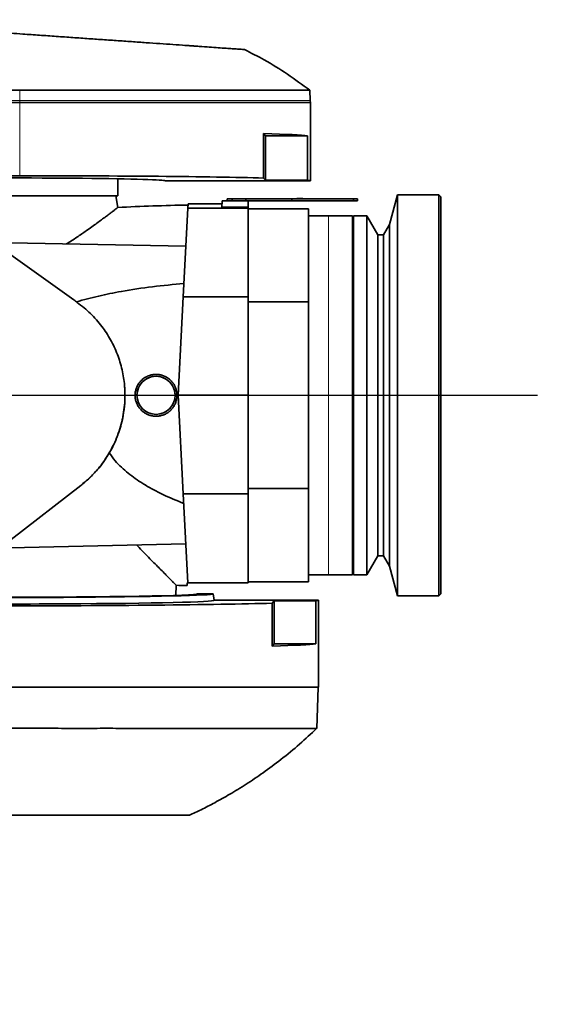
# Model space of a CAD drawing. Header units: millimetres. Extents: x 0 to 11920, y 0 to 8400.
# Tile 41 of 44: x 10255 to 10525, y 4829 to 5320. Entities that reach past the tile are written whole.
import ezdxf

# ---------------------------------------------------------------- set-up
doc = ezdxf.new("R2010")
doc.units = ezdxf.units.MM
doc.header["$LTSCALE"] = 20
doc.layers.add('THICK_LINE', color=7, linetype='Continuous')
doc.styles.add('SLDTEXTSTYLE0', font='TXT', dxfattribs={"width": 0.605})
doc.dimstyles.new('SLDDIMSTYLE0', dxfattribs={"dimtxt": 70, "dimasz": 70, "dimexe": 0, "dimexo": 0.0625, "dimgap": 17.5, "dimtad": 1, "dimdec": 4, "dimlfac": 20, "dimzin": 12, "dimdsep": 46, "dimtxsty": 'SLDTEXTSTYLE0', "dimsah": 1, "dimcen": 0.09, "dimadec": 1, "dimazin": 3, "dimtfac": 1, "dimtofl": 0, "dimtmove": 0, "dimatfit": 3, "dimfxl": 1, "dimfrac": 2, "dimtolj": 1, "dimtzin": 12, "dimarcsym": 0})
doc.dimstyles.new('SLDDIMSTYLE1', dxfattribs={"dimtxt": 70, "dimasz": 70, "dimexe": 0, "dimexo": 0.0625, "dimgap": 17.5, "dimtad": 1, "dimdec": 1, "dimrnd": 1e-09, "dimzin": 12, "dimdsep": 46, "dimtxsty": 'SLDTEXTSTYLE0', "dimsah": 1, "dimcen": 0, "dimadec": 0, "dimazin": 3, "dimtfac": 1, "dimtofl": 0, "dimtmove": 0, "dimatfit": 3, "dimfxl": 1, "dimfrac": 2, "dimtolj": 1, "dimtzin": 12, "dimarcsym": 0})

# ---------------------------------------------------------------- blocks, each defined once
blk = doc.blocks.new('_D')
at = {"layer": 'THICK_LINE'}
for p, q in [((6065.91, 5593.91), (5923.95, 5618.94)), ((10553.28, 5132.52), (11483.7, 5132.52))]:
    blk.add_line(p, q, dxfattribs=at)
blk.add_arc((8682.55, 5132.52), 2771.15, 360, 170, dxfattribs=at)
for points in [[(5953.49, 5613.73), (5976.34, 5680.65), (5956.69, 5684.37)], [(11453.7, 5132.52), (11462.82, 5202.64), (11442.82, 5202.39)]]:
    blk.add_solid(points, dxfattribs=at)
at = {"layer": 'THICK_LINE', "insert": (8832.85, 7991.69), "char_height": 70, "attachment_point": 1, "rotation": 355, "style": 'SLDTEXTSTYLE0'}
blk.add_mtext('170°', dxfattribs=at)
blk = doc.blocks.new('_D_1')
at = {"layer": 'THICK_LINE'}
for p, q in [((10553.28, 5132.52), (11483.72, 5132.52)), ((6065.91, 4671.14), (5923.93, 4646.11))]:
    blk.add_line(p, q, dxfattribs=at)
blk.add_arc((8682.55, 5132.52), 2771.17, 190, 360, dxfattribs=at)
for points in [[(11453.72, 5132.52), (11442.84, 5062.66), (11462.84, 5062.4)], [(5953.47, 4651.31), (5956.67, 4580.68), (5976.32, 4584.4)]]:
    blk.add_solid(points, dxfattribs=at)
at = {"layer": 'THICK_LINE', "insert": (8817.13, 2453.12), "char_height": 70, "attachment_point": 1, "rotation": 5, "style": 'SLDTEXTSTYLE0'}
blk.add_mtext('170°', dxfattribs=at)
blk = doc.blocks.new('_D_3')
at = {"layer": 'THICK_LINE'}
blk.add_line((10583.52, 6931.13), (8682.55, 5132.52), dxfattribs=at)
blk.add_solid([(10583.52, 6931.13), (10525.8, 6890.28), (10539.55, 6875.76)], dxfattribs=at)
at = {"layer": 'THICK_LINE', "insert": (9467.35, 5999.23), "char_height": 70, "attachment_point": 1, "rotation": 43.415, "style": 'SLDTEXTSTYLE0'}
blk.add_mtext('R2617', dxfattribs=at)

msp = doc.modelspace()

# ---------------------------------------------------------------- linework, layer by layer
at = {"color": 7, "linetype": 'Continuous', "lineweight": 35}
for p, q in [((10342.5362467, 5306.7070824), (10343.8029625, 5306.618505)), ((10343.8029625, 5306.618505), (10343.9289348, 5306.6096961)), ((10347.3426917, 5306.370983), (10344.9039141, 5306.5415189)), ((10348.6353183, 5306.2805937), (10347.3426917, 5306.370983)), ((10400.0118618, 5279.5242098), (10399.8313829, 5284.6924504)), ((10255.0467826, 5278.5242098), (10136.2813291, 5278.5242098)), ((10400.0467826, 5278.5242098), (10255.0467826, 5278.5242098)), ((10400.0467826, 5278.5242098), (10400.0118618, 5279.5242098)), ((10400.0467826, 5239.5242098), (10400.0467826, 5278.5242098)), ((10376.6677811, 5263.0532113), (10376.6677811, 5240.9023126)), ((10376.6677811, 5263.0532113), (10377.6967826, 5262.0242098)), ((10377.6967826, 5262.0242098), (10398.6608488, 5262.0242098)), ((10377.6967826, 5262.0242098), (10377.6967826, 5239.8733111)), ((10398.6608488, 5239.8733111), (10398.6608488, 5262.0242098)), ((10255.0467826, 5242.0551942), (10042.0280465, 5242.0551942)), ((10304.0467826, 5232.0242098), (10304.0467826, 5240.5307558)), ((10377.6967826, 5239.8733111), (10376.6677811, 5240.9023126)), ((10327.5467826, 5239.5242098), (10400.0467826, 5239.5242098)), ((10398.6608488, 5239.8733111), (10377.6967826, 5239.8733111)), ((10304.0467826, 5232.0242098), (10196.1780935, 5232.0242098)), ((10303.9917031, 5226.1652992), (10302.9586191, 5232.0242098)), ((10358.5467826, 5229.5242098), (10358.5467826, 5230.5242098)), ((10358.5467826, 5230.5242098), (10361.0467826, 5230.5242098)), ((10361.0467826, 5230.5242098), (10361.0467826, 5229.5242098)), ((10361.0467826, 5230.5242098), (10367.8651136, 5230.5242098)), ((10367.8651136, 5229.5242098), (10367.8651136, 5230.5242098)), ((10367.8651136, 5230.5242098), (10390.7467826, 5230.5242098)), ((10390.7467826, 5229.5242098), (10390.7467826, 5230.5242098)), ((10390.7467826, 5230.5242098), (10421.5467826, 5230.5242098)), ((10393.2467826, 5230.6242098), (10393.2467826, 5230.5242098)), ((10393.2467826, 5230.6242098), (10394.4967826, 5230.6242098)), ((10394.4967826, 5230.6242098), (10394.9967826, 5230.6242098)), ((10394.4967826, 5230.6242098), (10394.4967826, 5230.5242098)), ((10394.9967826, 5230.6242098), (10394.9967826, 5230.5242098)), ((10394.9967826, 5230.6242098), (10396.2467826, 5230.6242098)), ((10396.2467826, 5230.6242098), (10396.2467826, 5230.5242098)), ((10421.5467826, 5229.5242098), (10421.5467826, 5230.5242098)), ((10423.5467826, 5230.5242098), (10421.5467826, 5230.5242098)), ((10423.5467826, 5229.5242098), (10423.5467826, 5230.5242098)), ((10443.5467826, 5232.5242098), (10439.589084, 5217.7538775)), ((10464.0467826, 5232.5242098), (10443.5467826, 5232.5242098)), ((10443.5467826, 5232.5242098), (10443.5467826, 5132.5242098)), ((10465.0467826, 5231.5242098), (10464.0467826, 5232.5242098)), ((10464.0467826, 5132.5242098), (10464.0467826, 5232.5242098)), ((10465.0467826, 5231.5242098), (10465.0467826, 5132.5242098)), ((10338.9392733, 5225.8784943), (10336.6223611, 5181.6691746)), ((10339.0517255, 5228.0242098), (10338.9392733, 5225.8784943)), ((10369.0467826, 5225.8784943), (10338.9392733, 5225.8784943)), ((10356.0109476, 5228.0242098), (10339.0517255, 5228.0242098)), ((10356.0895593, 5229.5242098), (10355.9226457, 5226.3393093)), ((10369.0467826, 5226.3393093), (10355.9226457, 5226.3393093)), ((10356.0895593, 5229.5242098), (10369.0467826, 5229.5242098)), ((10369.0467826, 5226.3393093), (10369.0467826, 5229.5242098)), ((10369.0467826, 5229.5242098), (10390.7467826, 5229.5242098)), ((10369.0467826, 5226.3393093), (10369.0467826, 5225.8784943)), ((10369.0467826, 5225.8784943), (10369.0467826, 5181.6691746)), ((10390.7467826, 5229.5242098), (10421.5467826, 5229.5242098)), ((10421.5467826, 5229.5242098), (10423.5467826, 5229.5242098)), ((10399.0467826, 5225.5242098), (10369.0467826, 5225.5242098)), ((10399.0467826, 5225.5242098), (10399.0467826, 5179.075257)), ((10409.0467826, 5222.0242098), (10399.0467826, 5222.0242098)), ((10421.0467826, 5222.0242098), (10409.0467826, 5222.0242098)), ((10421.0467826, 5222.0242098), (10421.0467826, 5132.2005314)), ((10423.5655431, 5222.0242098), (10421.5467826, 5222.0242098)), ((10421.5467826, 5222.0242098), (10421.5467826, 5132.5242098)), ((10428.1467826, 5222.0242098), (10426.5273423, 5222.0242098)), ((10433.7350179, 5212.5242098), (10428.1467826, 5222.0242098)), ((10428.1467826, 5222.0242098), (10428.1467826, 5132.5242098)), ((10439.589084, 5217.7538775), (10436.4467826, 5212.5242098)), ((10439.589084, 5217.7538775), (10439.589084, 5132.5242098)), ((10421.5467826, 5212.5242098), (10421.0467826, 5212.5242098)), ((10436.4467826, 5212.5242098), (10433.7350179, 5212.5242098)), ((10433.7350179, 5212.5242098), (10433.7350179, 5132.5242098)), ((10436.4467826, 5212.5242098), (10436.4467826, 5132.5242098)), ((10337.9493622, 5206.9898646), (10250.0467826, 5208.5242098)), ((10282.0631414, 5180.0640497), (10250.6864821, 5202.5272825)), ((10336.6223611, 5181.6691746), (10334.0467826, 5132.5242098)), ((10369.0467826, 5181.6691746), (10336.6223611, 5181.6691746)), ((10369.0467826, 5181.6691746), (10369.0467826, 5132.5242098)), ((10283.725649, 5178.8754655), (10283.331158, 5179.1579163)), ((10369.0467826, 5179.075257), (10399.0467826, 5179.075257)), ((10399.0467826, 5179.075257), (10399.0467826, 5085.9731625)), ((10334.0467826, 5132.5242098), (10369.0467826, 5132.5242098)), ((10334.0467826, 5132.5242098), (10336.6223611, 5083.379245)), ((10369.0467826, 5132.5242098), (10369.0467826, 5083.379245)), ((10421.5467826, 5132.5242098), (10421.5467826, 5043.0242098)), ((10428.1467826, 5132.5242098), (10428.1467826, 5043.0242098)), ((10433.7350179, 5132.5242098), (10433.7350179, 5052.5242098)), ((10436.4467826, 5132.5242098), (10436.4467826, 5052.5242098)), ((10439.589084, 5132.5242098), (10439.589084, 5047.294542)), ((10443.5467826, 5132.5242098), (10443.5467826, 5032.5242098)), ((10464.0467826, 5032.5242098), (10464.0467826, 5132.5242098)), ((10465.0467826, 5132.5242098), (10465.0467826, 5033.5242098)), ((10421.0467826, 5132.2005314), (10421.0467826, 5043.0242098)), ((10299.7574952, 5103.7631069), (10300.3251687, 5104.7559758)), ((10250.7324351, 5060.6189225), (10285.4868699, 5087.576419)), ((10250.7324351, 5060.5265547), (10285.4868699, 5087.490511)), ((10369.0467826, 5083.379245), (10336.6223611, 5083.379245)), ((10336.6223611, 5083.379245), (10338.94691, 5039.0242098)), ((10399.0467826, 5085.9731625), (10369.0467826, 5085.9731625)), ((10369.0467826, 5083.379245), (10369.0467826, 5039.0242098)), ((10399.0467826, 5085.9731625), (10399.0467826, 5039.5242098)), ((10337.9252601, 5058.5184514), (10250.0467826, 5056.5242098)), ((10421.0467826, 5052.5242098), (10421.5467826, 5052.5242098)), ((10428.1467826, 5043.0242098), (10433.7350179, 5052.5242098)), ((10433.7350179, 5052.5242098), (10436.4467826, 5052.5242098)), ((10436.4467826, 5052.5242098), (10439.589084, 5047.294542)), ((10439.589084, 5047.294542), (10443.5467826, 5032.5242098)), ((10338.5467826, 5039.0242098), (10338.94691, 5039.0242098)), ((10338.5467826, 5037.6410229), (10338.5467826, 5039.0242098)), ((10338.94691, 5039.0242098), (10369.0467826, 5039.0242098)), ((10369.0467826, 5039.5242098), (10399.0467826, 5039.5242098)), ((10399.0467826, 5043.0242098), (10409.0467826, 5043.0242098)), ((10409.0467826, 5043.0242098), (10421.0467826, 5043.0242098)), ((10421.5467826, 5043.0242098), (10428.1467826, 5043.0242098)), ((10332.9012274, 5032.7468517), (10333.1657381, 5037.7940157)), ((10351.5467826, 5033.5242098), (10343.752554, 5033.5242098)), ((10352.1198453, 5030.2742098), (10351.5467826, 5033.5242098)), ((10404.0467826, 5030.2742098), (10352.1198453, 5030.2742098)), ((10382.0467826, 5029.9251085), (10380.9554623, 5028.8337882)), ((10402.7839057, 5029.9251085), (10382.0467826, 5029.9251085)), ((10382.0467826, 5008.5242098), (10382.0467826, 5029.9251085)), ((10402.7839057, 5029.9251085), (10402.7839057, 5008.5242098)), ((10404.0467826, 4987.0242098), (10404.0467826, 5030.2742098)), ((10443.5467826, 5032.5242098), (10464.0467826, 5032.5242098)), ((10464.0467826, 5032.5242098), (10465.0467826, 5033.5242098)), ((10380.9554623, 5007.4328895), (10380.9554623, 5028.8337882)), ((10382.0467826, 5008.5242098), (10380.9554623, 5007.4328895)), ((10402.7839057, 5008.5242098), (10382.0467826, 5008.5242098)), ((10404.0467826, 4987.0242098), (10245.0467826, 4987.0242098)), ((10403.2216595, 4966.395775), (10403.9420203, 4987.0242098))]:
    msp.add_line(p, q, dxfattribs=at)
at = {"color": 8, "linetype": 'Continuous', "lineweight": 18}
for p, q in [((10255.0467826, 5284.6827605), (10255.0467826, 5279.5242098)), ((10255.0467826, 5279.5242098), (10136.2813291, 5279.5242098)), ((10400.0118618, 5279.5242098), (10255.0467826, 5279.5242098)), ((10255.0467826, 5279.5242098), (10255.0467826, 5278.5242098)), ((10255.0467826, 5278.5242098), (10255.0467826, 5242.0551942)), ((10409.0467826, 5132.5242098), (10409.0467826, 5222.0242098)), ((10409.0467826, 5043.0242098), (10409.0467826, 5132.5242098)), ((10300.3251687, 5104.7559758), (10300.3251687, 5104.8436181)), ((10285.4868699, 5087.490511), (10285.4868699, 5087.576419))]:
    msp.add_line(p, q, dxfattribs=at)
at = {"color": 7, "linetype": 'Continuous', "lineweight": 35, "flags": 128}
for points in [[(10255.0467826, 5284.6827605), (10195.664056, 5284.6874182), (10136.2813291, 5284.6885388)], [(10283.331158, 5179.1579163), (10282.8944016, 5179.4700324), (10282.4787731, 5179.7670432), (10282.0631414, 5180.0640497)]]:
    msp.add_lwpolyline(points, dxfattribs=at)
at = {"color": 7, "linetype": 'Continuous', "lineweight": 35}
msp.add_circle((10323.0467826, 5132.5242098), 9.5, dxfattribs=at)
for centre, radius, start, end in [((10353.0467826, 4327.5242098), 900, 90.8929967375, 93.1271226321), ((10323.0467826, 5132.5242098), 9.5, 359.999355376, 179.999355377), ((10353.0467826, 5937.5242098), 900, 268.7306248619, 269.0768613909)]:
    msp.add_arc(centre, radius, start, end, dxfattribs=at)
for centre, major_axis, ratio, start_param, end_param in [((10255.0467826, 5261.6751085), (145, 0), 0.0174550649, 0.1383721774, 0.5757843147), ((10245.0467826, 5239.5242098), (82.5, 0), 0.0174550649, 0, 3.1415926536), ((10255.0467826, 5239.5242098), (145, 0), 0.0174550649, 0.5757843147, 1.5707963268), ((10255.0467826, 5239.5242098), (145, 0), 0.0174550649, 0, 0.1383721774), ((10245.0467826, 5033.5322682), (98.706851, 0), 0.0174552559, 3.1462697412, 6.2785082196), ((10245.0467826, 5030.2684574), (107.0735698, 0), 0.0174551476, 3.7517074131, 6.2862631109), ((10245.0467826, 5033.5184882), (106.5005044, 0), 0.0174551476, 3.7463129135, 6.2862631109), ((10245.0467826, 5030.2742098), (159, 0), 0.0174550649, 6.157065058, 6.2831853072), ((10245.0467826, 5030.2742098), (159, 0), 0.0174550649, 4.7123889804, 5.7374995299), ((10245.0467826, 5008.8733111), (159, 0), 0.0174550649, 5.7374995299, 6.157065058)]:
    msp.add_ellipse(centre, major_axis=major_axis, ratio=ratio, start_param=start_param, end_param=end_param, dxfattribs=at)
for points, knots in [([(10173.5434513, 5318.5242098), (10183.3059325, 5317.8415506), (10202.8392408, 5316.4756486), (10226.5683296, 5314.8163491), (10244.5111518, 5313.5616647), (10255.3197818, 5312.8058517), (10264.9284629, 5312.1339473), (10273.2826753, 5311.5497638), (10281.5094849, 5310.9744893), (10289.5461305, 5310.4125123), (10297.4228399, 5309.8617191), (10305.1883174, 5309.318704), (10312.7096956, 5308.792758), (10319.8645437, 5308.2924423), (10326.6831625, 5307.815638), (10333.1705116, 5307.3619984), (10339.2127729, 5306.9394823), (10344.7145961, 5306.5547573), (10349.7046265, 5306.2058204), (10354.1747446, 5305.8932393), (10358.0263118, 5305.6239115), (10361.2058716, 5305.401575), (10363.7476745, 5305.2238348), (10365.6610869, 5305.090036), (10366.8296673, 5305.0083209), (10367.3368324, 5304.9728565), (10367.2475277, 5304.9791013), (10367.2283037, 5304.9804455)], [0, 0, 0, 0, 0.1206132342, 0.2413295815, 0.2906851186, 0.3400366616, 0.3734385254, 0.4069078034, 0.4403127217, 0.4723890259, 0.5044656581, 0.5374774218, 0.5704892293, 0.6025633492, 0.6346374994, 0.6676414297, 0.7006453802, 0.7327429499, 0.7648402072, 0.797888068, 0.8309354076, 0.8627173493, 0.8944992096, 0.9272251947, 0.9599511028, 0.9913789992, 1, 1, 1, 1]), ([(10341.2632856, 5306.7960965), (10340.6355095, 5306.8399949), (10339.5724988, 5306.9143278), (10338.3872891, 5306.9972057), (10337.7146473, 5307.0442414), (10337.4282603, 5307.0642676), (10337.4038889, 5307.0659718), (10337.3930622, 5307.0667289)], [0, 0, 0, 0, 0.3428448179, 0.5805376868, 0.7302535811, 0.8801689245, 1, 1, 1, 1]), ([(10342.3616531, 5306.7192911), (10342.1701887, 5306.7326796), (10341.8105805, 5306.7578259), (10341.4376559, 5306.7839033), (10341.2632856, 5306.7960965)], [0, 0, 0, 0, 0.5324247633, 1, 1, 1, 1]), ([(10399.7560438, 5284.7316088), (10396.0639513, 5287.4427766), (10388.7343115, 5292.8250587), (10377.822881, 5299.5373834), (10370.5099122, 5303.2733484), (10367.2156067, 5304.9563051)], [0, 0, 0, 0, 0.3580549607, 0.7108201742, 1, 1, 1, 1]), ([(10399.7254725, 5284.6887529), (10399.7141668, 5284.6887209), (10399.6877306, 5284.6886459), (10398.4480216, 5284.6891236), (10396.2193666, 5284.6889217), (10392.9192522, 5284.6876185), (10388.6352337, 5284.688104), (10383.4396426, 5284.6860521), (10377.3539817, 5284.6858073), (10370.33088, 5284.6848638), (10362.4770135, 5284.6832692), (10353.9343372, 5284.6833676), (10344.7056854, 5284.6819298), (10334.7437502, 5284.6821755), (10324.2074037, 5284.6816585), (10313.2801321, 5284.6815443), (10301.9487583, 5284.6817981), (10290.1708716, 5284.6816236), (10278.3190594, 5284.6824167), (10266.5828851, 5284.6819955), (10258.9002705, 5284.682505), (10255.0467826, 5284.6827605)], [0, 0, 0, 0, 0.0395475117, 0.0924735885, 0.1453996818, 0.1998634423, 0.2543272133, 0.3072522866, 0.3601773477, 0.4146399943, 0.469102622, 0.5220273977, 0.5749521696, 0.6294144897, 0.6838768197, 0.7368025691, 0.78972833, 0.8441917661, 0.8986552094, 0.9491669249, 1, 1, 1, 1]), ([(10303.9518209, 5226.1582596), (10303.9618457, 5226.165977), (10304.0031668, 5226.1977873), (10303.7272868, 5225.9854466), (10303.135529, 5225.5313212), (10302.2326411, 5224.8405455), (10301.0820335, 5223.9647421), (10299.6544448, 5222.8848004), (10297.9309498, 5221.5918552), (10295.9212531, 5220.0993674), (10293.6139775, 5218.4083232), (10291.0579636, 5216.5632799), (10287.7736528, 5214.2406996), (10283.6632217, 5211.4003159), (10280.1984601, 5209.1558543), (10278.4578503, 5208.0282928)], [0, 0, 0, 0, 0.0242702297, 0.1000394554, 0.1758114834, 0.2455827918, 0.3153582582, 0.3868748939, 0.4583969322, 0.5339703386, 0.6095499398, 0.6867147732, 0.7638846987, 0.8813815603, 1, 1, 1, 1]), ([(10423.5655431, 5222.0239013), (10423.5654717, 5222.0239002), (10423.5652934, 5222.0238974), (10423.7563209, 5222.0208353), (10424.0913105, 5222.0165246), (10424.5405587, 5222.0127388), (10425.046621, 5222.0112688), (10425.5540081, 5222.0127395), (10426.0060192, 5222.016561), (10426.3418352, 5222.0209014), (10426.5302858, 5222.0239316), (10426.5281685, 5222.0239016), (10426.5273423, 5222.0238899)], [0, 0, 0, 0, 0.0712251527, 0.1778687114, 0.2847333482, 0.3920583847, 0.4998703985, 0.6079906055, 0.716120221, 0.8239547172, 0.9313027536, 1, 1, 1, 1]), ([(10283.331158, 5179.1579163), (10287.0292738, 5180.1548195), (10294.4364194, 5182.1515681), (10307.108128, 5184.6581324), (10321.2820029, 5186.8386242), (10331.7343196, 5187.7835597), (10336.9675971, 5188.2566711)], [0, 0, 0, 0, 0.21106372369, 0.42275034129, 0.71098200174, 1, 1, 1, 1]), ([(10300.3251687, 5104.7559758), (10300.9573359, 5105.9463999), (10302.5490179, 5108.9436715), (10304.3451648, 5113.4610572), (10305.5700089, 5117.5116794), (10306.2310519, 5120.2743064), (10306.9224746, 5123.7326876), (10307.5388002, 5128.6893304), (10307.5934386, 5133.7320516), (10307.2297281, 5139.2876786), (10306.2795108, 5145.348912), (10303.9250506, 5153.0525312), (10301.0930411, 5159.1044753), (10298.3498892, 5163.6576413), (10295.9932057, 5167.0114382), (10293.3423379, 5170.2591374), (10290.3791242, 5173.369048), (10287.1914058, 5176.2779428), (10284.8828412, 5178.0081707), (10283.725649, 5178.8754655)], [0, 0, 0, 0, 0.0491131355, 0.1236579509, 0.1742070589, 0.1996039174, 0.2241489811, 0.298604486, 0.3744106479, 0.4000103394, 0.4935803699, 0.5890711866, 0.6857220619, 0.7346278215, 0.7840648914, 0.8373478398, 0.8909138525, 0.9453194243, 1, 1, 1, 1]), ([(10315.6538947, 5139.8979726), (10315.4551611, 5139.6889477), (10315.0563151, 5139.2694476), (10314.5224094, 5138.5742196), (10314.0392665, 5137.8311038), (10313.6233631, 5137.0501064), (10313.1601152, 5135.9709374), (10312.8344457, 5134.8364752), (10312.656412, 5133.6755202), (10312.5766336, 5132.5045384), (10312.6446124, 5131.3276688), (10312.8603159, 5130.1746202), (10313.1718262, 5129.0445262), (10313.6243412, 5127.9577277), (10314.2084264, 5126.9413685), (10314.8762482, 5125.9769128), (10315.6637897, 5125.0993396), (10316.552525, 5124.3321405), (10317.5030189, 5123.6420513), (10318.5379176, 5123.0738669), (10319.630934, 5122.6440741), (10320.7545496, 5122.3081107), (10321.9159111, 5122.1147788), (10323.0859932, 5122.0704067), (10324.2538651, 5122.1241028), (10325.4099115, 5122.3239065), (10326.5266151, 5122.666538), (10327.6119367, 5123.101862), (10328.6393999, 5123.6723579), (10329.5831846, 5124.3657518), (10330.2444852, 5124.9431429), (10330.8551737, 5125.5732573), (10331.4173518, 5126.2609665), (10331.9176358, 5126.9929441), (10332.4976071, 5128.0174953), (10332.9465842, 5129.1129525), (10333.2504222, 5130.2501117), (10333.4568583, 5131.4050169), (10333.517307, 5132.580452), (10333.4288533, 5133.7470611), (10333.2437207, 5134.8986595), (10332.9157861, 5136.0212944), (10332.4512432, 5137.0890115), (10331.8987647, 5138.115238), (10331.2194862, 5139.0690806), (10330.427882, 5139.9270863), (10329.5641676, 5140.7186416), (10328.6016029, 5141.4000941), (10327.5642061, 5141.9517921), (10326.7551725, 5142.298059), (10325.9210578, 5142.5753902), (10325.0557872, 5142.7838238), (10324.1786479, 5142.9167915), (10323.0055071, 5142.9943463), (10321.8270395, 5142.9237822), (10320.6735042, 5142.7051981), (10319.545234, 5142.3912415), (10318.4607705, 5141.9376386), (10317.3673643, 5141.3046455), (10316.4946729, 5140.6886896), (10315.9352918, 5140.1626149), (10315.6538947, 5139.8979726)], [0, 0, 0, 0, 0.0131827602, 0.0264569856, 0.0400196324, 0.053681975, 0.0668647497, 0.0936790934, 0.1073430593, 0.1205083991, 0.1472873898, 0.1609331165, 0.1740856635, 0.2008363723, 0.2144661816, 0.2276410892, 0.2544376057, 0.2680912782, 0.2812766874, 0.3080974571, 0.3217654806, 0.334915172, 0.36166342, 0.375294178, 0.3884150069, 0.4151004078, 0.4286961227, 0.4418584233, 0.4686257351, 0.4822619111, 0.4954962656, 0.5088223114, 0.5224379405, 0.5361538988, 0.5493869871, 0.5763080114, 0.5900295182, 0.6031717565, 0.6299075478, 0.6435337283, 0.6566059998, 0.6831929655, 0.696738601, 0.7098503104, 0.7365132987, 0.7500952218, 0.7633051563, 0.7901710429, 0.8038589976, 0.8171049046, 0.8304432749, 0.8440741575, 0.8578065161, 0.8709937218, 0.8978202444, 0.9114922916, 0.924618, 0.9513151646, 0.9649182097, 0.9823520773, 1, 1, 1, 1]), ([(10300.3251687, 5104.8436181), (10301.0596242, 5106.2387314), (10302.5336399, 5109.0386543), (10304.3059132, 5113.4907924), (10305.7447828, 5118.1165686), (10306.7786118, 5122.8436229), (10307.361242, 5127.6031263), (10307.6065787, 5130.8578612), (10307.5396867, 5132.5331936), (10307.5360934, 5132.6231873)], [0, 0, 0, 0, 0.16297175, 0.3270761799, 0.4947271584, 0.6636268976, 0.8265976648, 0.9906853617, 1, 1, 1, 1]), ([(10285.4868699, 5087.576419), (10286.9736839, 5088.8006221), (10289.9473025, 5091.2490205), (10293.8725928, 5095.4454554), (10297.4075856, 5099.9489795), (10299.3494181, 5103.2066651), (10300.3251687, 5104.8436181)], [0, 0, 0, 0, 0.25194053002, 0.50387944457, 0.75070459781, 1, 1, 1, 1]), ([(10285.4868699, 5087.490511), (10286.9729252, 5088.7142512), (10289.9450325, 5091.1617289), (10293.7433431, 5095.2219185), (10297.0600278, 5099.4102732), (10298.8557901, 5102.3080486), (10299.7574952, 5103.7631069)], [0, 0, 0, 0, 0.2651059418, 0.5302112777, 0.7641052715, 1, 1, 1, 1]), ([(10336.8738985, 5078.5796254), (10333.360564, 5080.0077888), (10328.0760771, 5082.1559222), (10321.3058604, 5085.6220262), (10315.4526151, 5089.0168417), (10310.2210138, 5092.6660263), (10305.737531, 5096.5894451), (10302.5067997, 5099.9070566), (10300.6948029, 5102.4484814), (10299.7574952, 5103.7631069)], [0, 0, 0, 0, 0.2493034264, 0.3749830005, 0.5006411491, 0.695246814, 0.7944982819, 0.8936982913, 1, 1, 1, 1]), ([(10333.1100761, 5037.7969328), (10333.1200649, 5037.7869315), (10333.1500361, 5037.7569229), (10332.7647844, 5038.1424637), (10332.0352103, 5038.8729869), (10331.0057795, 5039.9049608), (10329.6708725, 5041.2451207), (10328.0208935, 5042.9049964), (10326.077559, 5044.8649428), (10323.8445004, 5047.1241801), (10321.3576076, 5049.6505658), (10317.9289999, 5053.1470028), (10315.0915777, 5056.0741151), (10313.2646191, 5057.9588232)], [0, 0, 0, 0, 0.0473237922, 0.1419941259, 0.2252982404, 0.3086069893, 0.3940857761, 0.4795716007, 0.5679860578, 0.6564087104, 0.7466309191, 0.8368607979, 1, 1, 1, 1]), ([(10245.0467826, 4966.3994946), (10249.380911, 4966.4681326), (10258.0496089, 4966.6054157), (10271.0874816, 4966.4059224), (10284.0673813, 4966.3676685), (10296.7857487, 4966.4276474), (10309.0348421, 4966.3899807), (10320.8600094, 4966.3939289), (10332.2627137, 4966.4078207), (10343.0765756, 4966.4072551), (10353.1260271, 4966.3998781), (10362.4556059, 4966.4004501), (10371.0324335, 4966.4072461), (10378.7007157, 4966.4029673), (10385.3443446, 4966.3983697), (10391.0154826, 4966.4015254), (10395.6902643, 4966.3998278), (10399.2903382, 4966.3985957), (10401.7195914, 4966.4003976), (10403.0675967, 4966.3998805), (10403.0936176, 4966.3998656), (10403.1047038, 4966.3998592)], [0, 0, 0, 0, 0.0523342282, 0.1046737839, 0.1585039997, 0.2123351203, 0.264826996, 0.3173189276, 0.3713092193, 0.4252994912, 0.478227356, 0.531155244, 0.585620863, 0.640086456, 0.6930099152, 0.7459333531, 0.8003941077, 0.8548548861, 0.9077828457, 0.9607108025, 1, 1, 1, 1]), ([(10339.6679871, 4923.0192068), (10341.6249148, 4923.9366759), (10345.9003688, 4925.9411427), (10352.6395854, 4929.4304926), (10360.1409285, 4933.6326963), (10368.1949406, 4938.5793295), (10376.7345692, 4944.3366361), (10385.6639394, 4950.9988858), (10394.6202493, 4958.3357928), (10400.3382289, 4963.7280945), (10403.1356847, 4966.3662161)], [0, 0, 0, 0, 0.0839622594, 0.183438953, 0.2947539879, 0.4179396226, 0.5505374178, 0.6947311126, 0.8506507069, 1, 1, 1, 1]), ([(10226.1863175, 4923.0242098), (10229.3501513, 4923.0242098), (10235.0224863, 4923.0242098), (10243.2032757, 4923.0242098), (10250.724357, 4923.0242098), (10258.3139525, 4923.0242098), (10265.9079245, 4923.0242098), (10273.451709, 4923.0242098), (10280.8225959, 4923.0242098), (10287.9632301, 4923.0242098), (10294.8932824, 4923.0242098), (10301.5324246, 4923.0242098), (10307.767968, 4923.0242098), (10313.4977213, 4923.0242098), (10318.7487903, 4923.0242098), (10323.5255812, 4923.0242098), (10327.7391265, 4923.0242098), (10331.3187135, 4923.0242098), (10334.3019833, 4923.0242098), (10336.6706964, 4923.0242098), (10338.3988392, 4923.0242098), (10339.3739075, 4923.0242098), (10339.7838831, 4923.0242098), (10339.673146, 4923.0242098), (10339.6656048, 4923.0242098)], [0, 0, 0, 0, 0.0566740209, 0.1016090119, 0.1465411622, 0.1914014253, 0.2379710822, 0.2846268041, 0.3312042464, 0.3781565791, 0.425108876, 0.4734220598, 0.5217353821, 0.5686891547, 0.615643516, 0.6639614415, 0.7122780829, 0.7592043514, 0.8061314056, 0.8544199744, 0.9027085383, 0.9496395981, 0.9965704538, 1, 1, 1, 1])]:
    msp.add_open_spline(points, degree=3, knots=knots, dxfattribs=at)
at = {"layer": 'THICK_LINE'}
msp.add_line((8682.5467826, 5132.5242098), (10513.2762268, 5132.5242098), dxfattribs=at)
msp.add_arc((8682.5467826, 5132.5242098), 2617, 189.9999999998, 169.9999999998, dxfattribs=at)

# ---------------------------------------------------------------- dimensions: what is measured, and where the dimension line sits
for base, line1, line2, picture, middle in [((8924.0687879, 7893.1333626), ((10513.2762268, 5132.5242098), (8682.5467826, 5132.5242098)), ((7740.085763, 5298.7055158), (6105.304893, 5586.9614908)), '_D', (8924.0687879, 7893.1333626)), ((8924.0704865, 2371.8956413), ((7740.085763, 4966.3429038), (6105.304893, 4678.0869289)), ((8682.5467826, 5132.5242098), (10513.2762268, 5132.5242098)), '_D_1', (8924.0704865, 2371.8956413))]:
    dim = msp.add_angular_dim_2l(base=base, line1=line1, line2=line2, dimstyle='SLDDIMSTYLE0', dxfattribs=at)
    dim.commit()
    dim.dimension.update_dxf_attribs({"geometry": picture, "text_midpoint": middle, "dimtype": 162})
dim = msp.add_radius_dim(center=(8682.5467826, 5132.5242098), mpoint=(10583.5217098, 6931.1301494), dimstyle='SLDDIMSTYLE1', dxfattribs=at)
dim.commit()
dim.dimension.update_dxf_attribs({"geometry": '_D_3', "text_midpoint": (9633.0344462, 6031.8273796), "dimtype": 164})

doc.saveas('drawing.dxf')
